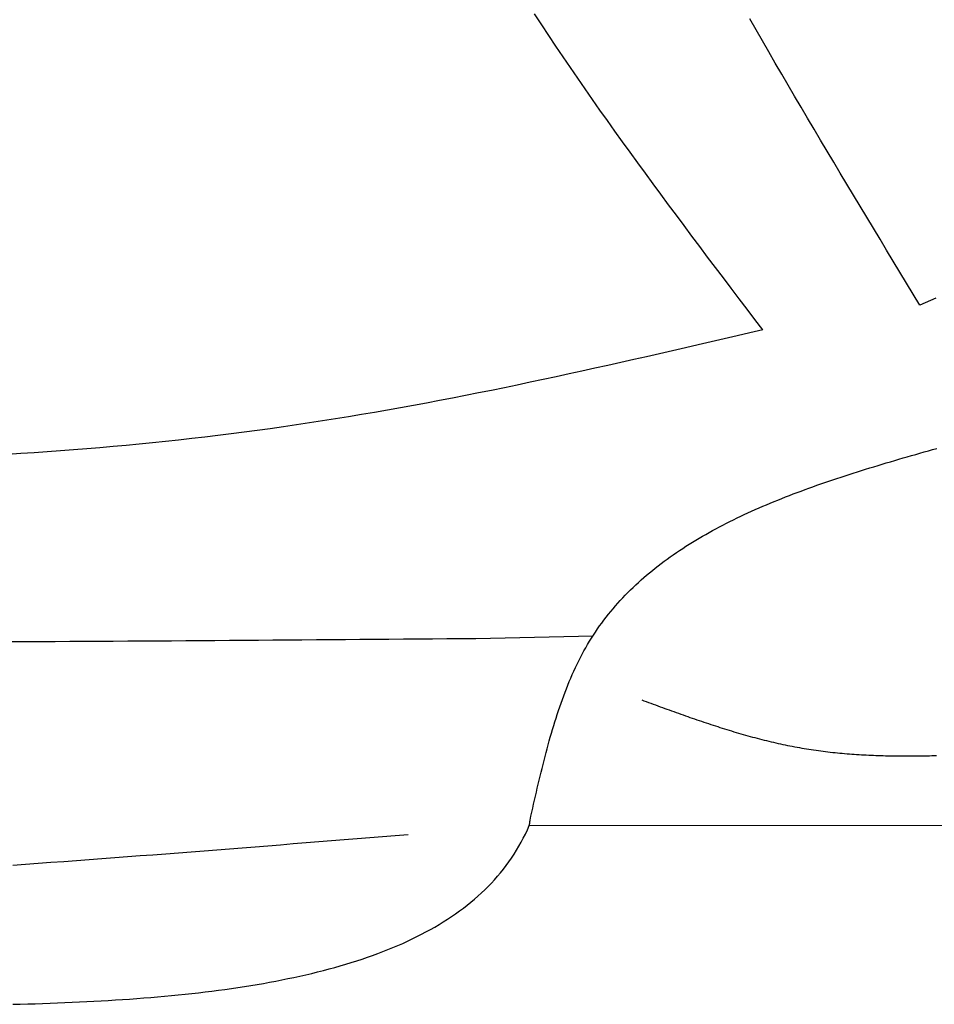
# Model space of a CAD drawing. Extents: x 715 to 7297, y 267 to 3409.
# Tile 7 of 67: x 2255 to 2583, y 900 to 1253. Entities that reach past the tile are written whole.
import ezdxf

# ---------------------------------------------------------------- set-up
doc = ezdxf.new("R2010")
doc.units = 0
doc.layers.add('CAR', color=10, linetype='CONTINUOUS')

msp = doc.modelspace()

# ---------------------------------------------------------------- linework, layer by layer
at = {"layer": 'CAR'}
for p, q in [((2418.628, 1031.171), (2460.689, 1032.143)), ((2645.22, 963.82), (2437.782, 963.979))]:
    msp.add_line(p, q, dxfattribs=at)
for points in [[(2521.7, 1141.95, 0), (2518.86, 1145.69, 0), (2516.02, 1149.43, 0), (2513.19, 1153.17, 0), (2510.35, 1156.92, 0), (2507.52, 1160.66, 0), (2504.69, 1164.41, 0), (2501.87, 1168.15, 0), (2499.05, 1171.9, 0), (2496.24, 1175.65, 0), (2493.43, 1179.41, 0), (2490.63, 1183.16, 0), (2487.84, 1186.92, 0), (2485.05, 1190.68, 0), (2482.28, 1194.45, 0), (2479.51, 1198.22, 0), (2476.76, 1201.99, 0), (2474.02, 1205.77, 0), (2471.29, 1209.56, 0), (2468.57, 1213.35, 0), (2465.87, 1217.14, 0), (2463.18, 1220.94, 0), (2460.5, 1224.75, 0), (2457.84, 1228.56, 0), (2455.2, 1232.38, 0), (2452.57, 1236.2, 0), (2449.96, 1240.03, 0), (2447.37, 1243.87, 0), (2444.8, 1247.72, 0), (2442.25, 1251.57, 0), (2439.72, 1255.44, 0)], [(2578.13, 1150.91, 0), (2575.73, 1154.85, 0), (2573.34, 1158.79, 0), (2570.95, 1162.73, 0), (2568.56, 1166.68, 0), (2566.17, 1170.62, 0), (2563.78, 1174.56, 0), (2561.4, 1178.51, 0), (2559.01, 1182.45, 0), (2556.64, 1186.4, 0), (2554.26, 1190.35, 0), (2551.89, 1194.29, 0), (2549.52, 1198.24, 0), (2547.16, 1202.19, 0), (2544.8, 1206.15, 0), (2542.45, 1210.1, 0), (2540.1, 1214.06, 0), (2537.76, 1218.01, 0), (2535.43, 1221.97, 0), (2533.1, 1225.94, 0), (2530.78, 1229.9, 0), (2528.47, 1233.87, 0), (2526.16, 1237.83, 0), (2523.87, 1241.81, 0), (2521.58, 1245.78, 0), (2519.3, 1249.76, 0), (2517.04, 1253.74, 0)], [(2583.85, 1153.41, 0), (2581.94, 1152.57, 0), (2580.03, 1151.74, 0), (2578.13, 1150.91, 0)], [(2521.7, 1141.95, 0), (2517.06, 1140.87, 0), (2512.42, 1139.8, 0), (2507.78, 1138.72, 0), (2503.15, 1137.65, 0), (2498.51, 1136.58, 0), (2493.87, 1135.51, 0), (2489.23, 1134.45, 0), (2484.59, 1133.39, 0), (2479.95, 1132.33, 0), (2475.31, 1131.28, 0), (2470.66, 1130.24, 0), (2466.02, 1129.2, 0), (2461.38, 1128.17, 0), (2456.73, 1127.15, 0), (2452.08, 1126.13, 0), (2447.44, 1125.13, 0), (2442.79, 1124.13, 0), (2438.14, 1123.15, 0), (2433.49, 1122.17, 0), (2428.84, 1121.21, 0), (2424.18, 1120.26, 0), (2419.53, 1119.32, 0), (2414.87, 1118.39, 0), (2410.21, 1117.48, 0), (2405.55, 1116.58, 0), (2400.89, 1115.7, 0), (2396.22, 1114.83, 0), (2391.55, 1113.98, 0), (2386.88, 1113.15, 0), (2382.21, 1112.33, 0), (2377.54, 1111.53, 0), (2372.86, 1110.75, 0), (2368.18, 1109.99, 0), (2363.5, 1109.25, 0), (2358.82, 1108.53, 0), (2354.13, 1107.82, 0), (2349.45, 1107.14, 0), (2344.75, 1106.48, 0), (2340.06, 1105.84, 0), (2335.36, 1105.22, 0), (2330.67, 1104.62, 0), (2325.96, 1104.04, 0), (2321.26, 1103.47, 0), (2316.56, 1102.93, 0), (2311.85, 1102.41, 0), (2307.14, 1101.9, 0), (2302.43, 1101.42, 0), (2297.71, 1100.95, 0), (2293, 1100.5, 0), (2288.28, 1100.07, 0), (2283.56, 1099.66, 0), (2278.83, 1099.26, 0), (2274.11, 1098.89, 0), (2269.38, 1098.53, 0), (2264.65, 1098.19, 0), (2259.92, 1097.86, 0), (2255.19, 1097.56, 0), (2250.46, 1097.27, 0)], [(2438.07, 965.847, 0), (2438.39, 967.288, 0), (2438.72, 968.73, 0), (2439.04, 970.171, 0), (2439.37, 971.611, 0), (2439.69, 973.049, 0), (2440.02, 974.487, 0), (2440.35, 975.923, 0), (2440.68, 977.357, 0), (2441.02, 978.789, 0), (2441.36, 980.218, 0), (2441.7, 981.645, 0), (2442.04, 983.069, 0), (2442.39, 984.49, 0), (2442.74, 985.907, 0), (2443.1, 987.321, 0), (2443.46, 988.73, 0), (2443.83, 990.135, 0), (2444.2, 991.536, 0), (2444.58, 992.932, 0), (2444.96, 994.323, 0), (2445.35, 995.708, 0), (2445.75, 997.088, 0), (2446.15, 998.462, 0), (2446.56, 999.829, 0), (2446.98, 1001.19, 0), (2447.41, 1002.55, 0), (2447.84, 1003.89, 0), (2448.29, 1005.23, 0), (2448.74, 1006.57, 0), (2449.2, 1007.89, 0), (2449.67, 1009.21, 0), (2450.15, 1010.52, 0), (2450.64, 1011.82, 0), (2451.14, 1013.11, 0), (2451.65, 1014.39, 0), (2452.18, 1015.67, 0), (2452.71, 1016.93, 0), (2453.25, 1018.18, 0), (2453.81, 1019.43, 0), (2454.38, 1020.66, 0), (2454.96, 1021.88, 0), (2455.56, 1023.09, 0), (2456.17, 1024.29, 0), (2456.79, 1025.48, 0), (2457.43, 1026.66, 0), (2458.08, 1027.82, 0), (2458.74, 1028.98, 0), (2459.42, 1030.12, 0), (2460.12, 1031.24, 0), (2460.83, 1032.36, 0), (2461.55, 1033.46, 0), (2462.29, 1034.55, 0), (2463.05, 1035.62, 0), (2463.81, 1036.69, 0), (2464.6, 1037.74, 0), (2465.39, 1038.78, 0), (2466.2, 1039.81, 0), (2467.03, 1040.83, 0), (2467.87, 1041.83, 0), (2468.72, 1042.83, 0), (2469.59, 1043.81, 0), (2470.47, 1044.78, 0), (2471.36, 1045.74, 0), (2472.26, 1046.69, 0), (2473.18, 1047.62, 0), (2474.11, 1048.55, 0), (2475.06, 1049.47, 0), (2476.02, 1050.37, 0), (2476.98, 1051.27, 0), (2477.97, 1052.15, 0), (2478.96, 1053.03, 0), (2479.96, 1053.89, 0), (2480.98, 1054.74, 0), (2482.01, 1055.59, 0), (2483.05, 1056.42, 0), (2484.1, 1057.24, 0), (2485.17, 1058.06, 0), (2486.24, 1058.86, 0), (2487.33, 1059.66, 0), (2488.43, 1060.45, 0), (2489.53, 1061.22, 0), (2490.65, 1061.99, 0), (2491.78, 1062.75, 0), (2492.92, 1063.5, 0), (2494.07, 1064.24, 0), (2495.23, 1064.98, 0), (2496.4, 1065.7, 0), (2497.58, 1066.42, 0), (2498.76, 1067.13, 0), (2499.96, 1067.83, 0), (2501.17, 1068.52, 0), (2502.39, 1069.21, 0), (2503.61, 1069.88, 0), (2504.85, 1070.55, 0), (2506.09, 1071.21, 0), (2507.35, 1071.87, 0), (2508.61, 1072.51, 0), (2509.88, 1073.15, 0), (2511.16, 1073.79, 0), (2512.44, 1074.41, 0), (2513.74, 1075.03, 0), (2515.04, 1075.64, 0), (2516.35, 1076.25, 0), (2517.67, 1076.85, 0), (2518.99, 1077.44, 0), (2520.33, 1078.03, 0), (2521.67, 1078.61, 0), (2523.01, 1079.18, 0), (2524.37, 1079.75, 0), (2525.73, 1080.31, 0), (2527.09, 1080.87, 0), (2528.47, 1081.42, 0), (2529.85, 1081.97, 0), (2531.24, 1082.51, 0), (2532.63, 1083.05, 0), (2534.03, 1083.58, 0), (2535.43, 1084.1, 0), (2536.84, 1084.62, 0), (2538.26, 1085.14, 0), (2539.68, 1085.65, 0), (2541.11, 1086.16, 0), (2542.54, 1086.66, 0), (2543.98, 1087.16, 0), (2545.42, 1087.65, 0), (2546.87, 1088.14, 0), (2548.32, 1088.63, 0), (2549.77, 1089.11, 0), (2551.23, 1089.59, 0), (2552.7, 1090.06, 0), (2554.17, 1090.53, 0), (2555.64, 1091, 0), (2557.12, 1091.47, 0), (2558.6, 1091.93, 0), (2560.08, 1092.39, 0), (2561.57, 1092.84, 0), (2563.06, 1093.3, 0), (2564.55, 1093.75, 0), (2566.05, 1094.19, 0), (2567.55, 1094.64, 0), (2569.05, 1095.08, 0), (2570.55, 1095.52, 0), (2572.06, 1095.96, 0), (2573.57, 1096.4, 0), (2575.08, 1096.83, 0), (2576.59, 1097.27, 0), (2578.11, 1097.7, 0), (2579.63, 1098.13, 0), (2581.15, 1098.56, 0), (2582.67, 1098.98, 0), (2584.19, 1099.41, 0)], [(2251.82, 1030.04, 0), (2257.05, 1030.07, 0), (2262.27, 1030.09, 0), (2267.5, 1030.11, 0), (2272.72, 1030.14, 0), (2277.94, 1030.17, 0), (2283.16, 1030.2, 0), (2288.38, 1030.22, 0), (2293.6, 1030.25, 0), (2298.82, 1030.29, 0), (2304.03, 1030.32, 0), (2309.25, 1030.35, 0), (2314.46, 1030.38, 0), (2319.68, 1030.42, 0), (2324.89, 1030.45, 0), (2330.1, 1030.49, 0), (2335.31, 1030.53, 0), (2340.52, 1030.56, 0), (2345.73, 1030.6, 0), (2350.94, 1030.64, 0), (2356.15, 1030.68, 0), (2361.36, 1030.72, 0), (2366.57, 1030.76, 0), (2371.77, 1030.8, 0), (2376.98, 1030.84, 0), (2382.19, 1030.88, 0), (2387.39, 1030.92, 0), (2392.6, 1030.96, 0), (2397.81, 1031, 0), (2403.01, 1031.05, 0), (2408.22, 1031.09, 0), (2413.42, 1031.13, 0), (2418.63, 1031.17, 0)], [(2478.18, 1009.06, 0), (2479, 1008.76, 0), (2479.83, 1008.45, 0), (2480.65, 1008.15, 0), (2481.48, 1007.85, 0), (2482.3, 1007.55, 0), (2483.13, 1007.25, 0), (2483.95, 1006.94, 0), (2484.78, 1006.64, 0), (2485.6, 1006.34, 0), (2486.43, 1006.04, 0), (2487.26, 1005.74, 0), (2488.08, 1005.45, 0), (2488.91, 1005.15, 0), (2489.73, 1004.85, 0), (2490.56, 1004.56, 0), (2491.39, 1004.26, 0), (2492.21, 1003.97, 0), (2493.04, 1003.68, 0), (2493.87, 1003.38, 0), (2494.69, 1003.09, 0), (2495.52, 1002.8, 0), (2496.35, 1002.52, 0), (2497.18, 1002.23, 0), (2498, 1001.95, 0), (2498.83, 1001.66, 0), (2499.66, 1001.38, 0), (2500.49, 1001.1, 0), (2501.32, 1000.83, 0), (2502.15, 1000.55, 0), (2502.98, 1000.28, 0), (2503.81, 1000, 0), (2504.64, 999.734, 0), (2505.47, 999.466, 0), (2506.3, 999.201, 0), (2507.13, 998.937, 0), (2507.96, 998.676, 0), (2508.79, 998.417, 0), (2509.63, 998.161, 0), (2510.46, 997.907, 0), (2511.29, 997.656, 0), (2512.13, 997.407, 0), (2512.96, 997.161, 0), (2513.79, 996.918, 0), (2514.63, 996.678, 0), (2515.47, 996.441, 0), (2516.3, 996.206, 0), (2517.14, 995.975, 0), (2517.97, 995.746, 0), (2518.81, 995.521, 0), (2519.65, 995.299, 0), (2520.49, 995.081, 0), (2521.33, 994.866, 0), (2522.17, 994.654, 0), (2523.01, 994.445, 0), (2523.85, 994.241, 0), (2524.69, 994.039, 0), (2525.53, 993.842, 0), (2526.37, 993.648, 0), (2527.21, 993.458, 0), (2528.06, 993.272, 0), (2528.9, 993.09, 0), (2529.75, 992.912, 0), (2530.59, 992.738, 0), (2531.44, 992.569, 0), (2532.28, 992.403, 0), (2533.13, 992.242, 0), (2533.98, 992.085, 0), (2534.83, 991.932, 0), (2535.68, 991.784, 0), (2536.53, 991.64, 0), (2537.38, 991.501, 0), (2538.23, 991.366, 0), (2539.08, 991.235, 0), (2539.93, 991.109, 0), (2540.79, 990.987, 0), (2541.64, 990.868, 0), (2542.5, 990.754, 0), (2543.35, 990.644, 0), (2544.21, 990.538, 0), (2545.06, 990.436, 0), (2545.92, 990.338, 0), (2546.78, 990.243, 0), (2547.64, 990.152, 0), (2548.5, 990.065, 0), (2549.36, 989.982, 0), (2550.22, 989.902, 0), (2551.08, 989.826, 0), (2551.94, 989.754, 0), (2552.8, 989.685, 0), (2553.66, 989.619, 0), (2554.53, 989.557, 0), (2555.39, 989.498, 0), (2556.25, 989.442, 0), (2557.12, 989.39, 0), (2557.98, 989.34, 0), (2558.85, 989.294, 0), (2559.71, 989.251, 0), (2560.58, 989.211, 0), (2561.45, 989.174, 0), (2562.31, 989.14, 0), (2563.18, 989.109, 0), (2564.05, 989.081, 0), (2564.92, 989.056, 0), (2565.79, 989.033, 0), (2566.66, 989.013, 0), (2567.53, 988.995, 0), (2568.4, 988.981, 0), (2569.27, 988.968, 0), (2570.14, 988.959, 0), (2571.01, 988.951, 0), (2571.88, 988.947, 0), (2572.75, 988.944, 0), (2573.63, 988.944, 0), (2574.5, 988.946, 0), (2575.37, 988.95, 0), (2576.25, 988.957, 0), (2577.12, 988.965, 0), (2578, 988.976, 0), (2578.87, 988.988, 0), (2579.74, 989.003, 0), (2580.62, 989.019, 0), (2581.5, 989.038, 0), (2582.37, 989.058, 0), (2583.25, 989.08, 0), (2584.12, 989.103, 0)], [(2437.78, 963.979, 0), (2437.79, 963.991, 0), (2437.79, 964.002, 0), (2437.79, 964.014, 0), (2437.8, 964.025, 0), (2437.8, 964.036, 0), (2437.8, 964.048, 0), (2437.81, 964.059, 0), (2437.81, 964.071, 0), (2437.81, 964.082, 0), (2437.82, 964.094, 0), (2437.82, 964.105, 0), (2437.82, 964.117, 0), (2437.83, 964.128, 0), (2437.83, 964.14, 0), (2437.83, 964.151, 0), (2437.84, 964.163, 0), (2437.84, 964.174, 0), (2437.84, 964.186, 0), (2437.85, 964.197, 0), (2437.85, 964.209, 0), (2437.85, 964.22, 0), (2437.86, 964.232, 0), (2437.86, 964.243, 0), (2437.86, 964.255, 0), (2437.86, 964.266, 0), (2437.87, 964.278, 0), (2437.87, 964.289, 0), (2437.87, 964.301, 0), (2437.88, 964.312, 0), (2437.88, 964.324, 0), (2437.88, 964.335, 0), (2437.89, 964.347, 0), (2437.89, 964.358, 0), (2437.89, 964.37, 0), (2437.9, 964.381, 0), (2437.9, 964.393, 0), (2437.9, 964.404, 0), (2437.9, 964.416, 0), (2437.91, 964.428, 0), (2437.91, 964.439, 0), (2437.91, 964.451, 0), (2437.92, 964.462, 0), (2437.92, 964.474, 0), (2437.92, 964.485, 0), (2437.92, 964.497, 0), (2437.93, 964.508, 0), (2437.93, 964.52, 0), (2437.93, 964.532, 0), (2437.94, 964.543, 0), (2437.94, 964.555, 0), (2437.94, 964.566, 0), (2437.94, 964.578, 0), (2437.95, 964.59, 0), (2437.95, 964.601, 0), (2437.95, 964.613, 0), (2437.95, 964.625, 0), (2437.96, 964.636, 0), (2437.96, 964.648, 0), (2437.96, 964.66, 0), (2437.96, 964.671, 0), (2437.97, 964.683, 0), (2437.97, 964.695, 0), (2437.97, 964.706, 0), (2437.97, 964.718, 0), (2437.97, 964.73, 0), (2437.98, 964.741, 0), (2437.98, 964.753, 0), (2437.98, 964.765, 0), (2437.98, 964.776, 0), (2437.98, 964.788, 0), (2437.99, 964.8, 0), (2437.99, 964.812, 0), (2437.99, 964.823, 0), (2437.99, 964.835, 0), (2437.99, 964.847, 0), (2437.99, 964.859, 0), (2438, 964.87, 0), (2438, 964.882, 0), (2438, 964.894, 0), (2438, 964.906, 0), (2438, 964.917, 0), (2438, 964.929, 0), (2438.01, 964.941, 0), (2438.01, 964.953, 0), (2438.01, 964.965, 0), (2438.01, 964.976, 0), (2438.01, 964.988, 0), (2438.01, 965, 0), (2438.02, 965.012, 0), (2438.02, 965.024, 0), (2438.02, 965.036, 0), (2438.02, 965.047, 0), (2438.02, 965.059, 0), (2438.02, 965.071, 0), (2438.02, 965.083, 0), (2438.02, 965.095, 0), (2438.03, 965.107, 0), (2438.03, 965.118, 0), (2438.03, 965.13, 0), (2438.03, 965.142, 0), (2438.03, 965.154, 0), (2438.03, 965.166, 0), (2438.03, 965.178, 0), (2438.03, 965.19, 0), (2438.03, 965.202, 0), (2438.03, 965.213, 0), (2438.04, 965.225, 0), (2438.04, 965.237, 0), (2438.04, 965.249, 0), (2438.04, 965.261, 0), (2438.04, 965.273, 0), (2438.04, 965.285, 0), (2438.04, 965.297, 0), (2438.04, 965.309, 0), (2438.04, 965.321, 0), (2438.04, 965.333, 0), (2438.04, 965.344, 0), (2438.05, 965.356, 0), (2438.05, 965.368, 0), (2438.05, 965.38, 0), (2438.05, 965.392, 0), (2438.05, 965.404, 0), (2438.05, 965.416, 0), (2438.05, 965.428, 0), (2438.05, 965.44, 0), (2438.05, 965.452, 0), (2438.05, 965.464, 0), (2438.05, 965.476, 0), (2438.05, 965.488, 0), (2438.05, 965.5, 0), (2438.05, 965.512, 0), (2438.05, 965.524, 0), (2438.06, 965.536, 0), (2438.06, 965.548, 0), (2438.06, 965.559, 0), (2438.06, 965.571, 0), (2438.06, 965.583, 0), (2438.06, 965.595, 0), (2438.06, 965.607, 0), (2438.06, 965.619, 0), (2438.06, 965.631, 0), (2438.06, 965.643, 0), (2438.06, 965.655, 0), (2438.06, 965.667, 0), (2438.06, 965.679, 0), (2438.06, 965.691, 0), (2438.06, 965.703, 0), (2438.06, 965.715, 0), (2438.06, 965.727, 0), (2438.06, 965.739, 0), (2438.06, 965.751, 0), (2438.07, 965.763, 0), (2438.07, 965.775, 0), (2438.07, 965.787, 0), (2438.07, 965.799, 0), (2438.07, 965.811, 0), (2438.07, 965.823, 0), (2438.07, 965.835, 0), (2438.07, 965.847, 0)], [(2252.27, 899.742, 0), (2254.97, 899.81, 0), (2257.65, 899.884, 0), (2260.33, 899.963, 0), (2262.99, 900.049, 0), (2265.65, 900.141, 0), (2268.3, 900.24, 0), (2270.94, 900.346, 0), (2273.57, 900.459, 0), (2276.2, 900.579, 0), (2278.81, 900.706, 0), (2281.41, 900.841, 0), (2284, 900.984, 0), (2286.58, 901.135, 0), (2289.14, 901.294, 0), (2291.7, 901.462, 0), (2294.24, 901.638, 0), (2296.78, 901.823, 0), (2299.3, 902.017, 0), (2301.81, 902.22, 0), (2304.3, 902.433, 0), (2306.78, 902.655, 0), (2309.25, 902.887, 0), (2311.71, 903.128, 0), (2314.15, 903.38, 0), (2316.58, 903.643, 0), (2318.99, 903.916, 0), (2321.39, 904.199, 0), (2323.77, 904.494, 0), (2326.14, 904.8, 0), (2328.49, 905.117, 0), (2330.83, 905.445, 0), (2333.15, 905.786, 0), (2335.46, 906.138, 0), (2337.75, 906.503, 0), (2340.02, 906.879, 0), (2342.27, 907.268, 0), (2344.51, 907.67, 0), (2346.73, 908.085, 0), (2348.93, 908.513, 0), (2351.12, 908.954, 0), (2353.28, 909.409, 0), (2355.43, 909.878, 0), (2357.56, 910.36, 0), (2359.67, 910.856, 0), (2361.76, 911.367, 0), (2363.83, 911.892, 0), (2365.88, 912.432, 0), (2367.91, 912.986, 0), (2369.92, 913.556, 0), (2371.91, 914.141, 0), (2373.87, 914.741, 0), (2375.82, 915.357, 0), (2377.75, 915.989, 0), (2379.65, 916.637, 0), (2381.53, 917.301, 0), (2383.39, 917.981, 0), (2385.23, 918.678, 0), (2387.04, 919.392, 0), (2388.83, 920.123, 0), (2390.6, 920.871, 0), (2392.34, 921.637, 0), (2394.06, 922.42, 0), (2395.75, 923.221, 0), (2397.43, 924.04, 0), (2399.07, 924.877, 0), (2400.69, 925.732, 0), (2402.29, 926.607, 0), (2403.86, 927.499, 0), (2405.4, 928.411, 0), (2406.92, 929.342, 0), (2408.41, 930.292, 0), (2409.88, 931.262, 0), (2411.32, 932.252, 0), (2412.73, 933.261, 0), (2414.11, 934.291, 0), (2415.47, 935.341, 0), (2416.8, 936.411, 0), (2418.1, 937.502, 0), (2419.37, 938.615, 0), (2420.61, 939.748, 0), (2421.83, 940.902, 0), (2423.01, 942.078, 0), (2424.17, 943.276, 0), (2425.29, 944.496, 0), (2426.39, 945.738, 0), (2427.46, 947.002, 0), (2428.49, 948.288, 0), (2429.5, 949.597, 0), (2430.47, 950.929, 0), (2431.41, 952.284, 0), (2432.32, 953.663, 0), (2433.2, 955.065, 0), (2434.04, 956.49, 0), (2434.86, 957.939, 0), (2435.64, 959.413, 0), (2436.39, 960.91, 0), (2437.1, 962.432, 0), (2437.78, 963.979, 0)], [(2252.23, 949.767, 0), (2256.81, 950.091, 0), (2261.4, 950.418, 0), (2265.98, 950.748, 0), (2270.56, 951.081, 0), (2275.14, 951.416, 0), (2279.72, 951.754, 0), (2284.3, 952.095, 0), (2288.89, 952.438, 0), (2293.47, 952.783, 0), (2298.05, 953.131, 0), (2302.63, 953.481, 0), (2307.21, 953.833, 0), (2311.79, 954.187, 0), (2316.38, 954.542, 0), (2320.96, 954.899, 0), (2325.54, 955.258, 0), (2330.12, 955.619, 0), (2334.7, 955.98, 0), (2339.28, 956.344, 0), (2343.87, 956.708, 0), (2348.45, 957.073, 0), (2353.03, 957.44, 0), (2357.61, 957.807, 0), (2362.19, 958.175, 0), (2366.78, 958.544, 0), (2371.36, 958.914, 0), (2375.94, 959.284, 0), (2380.52, 959.654, 0), (2385.1, 960.025, 0), (2389.68, 960.396, 0), (2394.27, 960.767, 0)]]:
    msp.add_polyline3d(points, dxfattribs=at)

doc.saveas('drawing.dxf')
